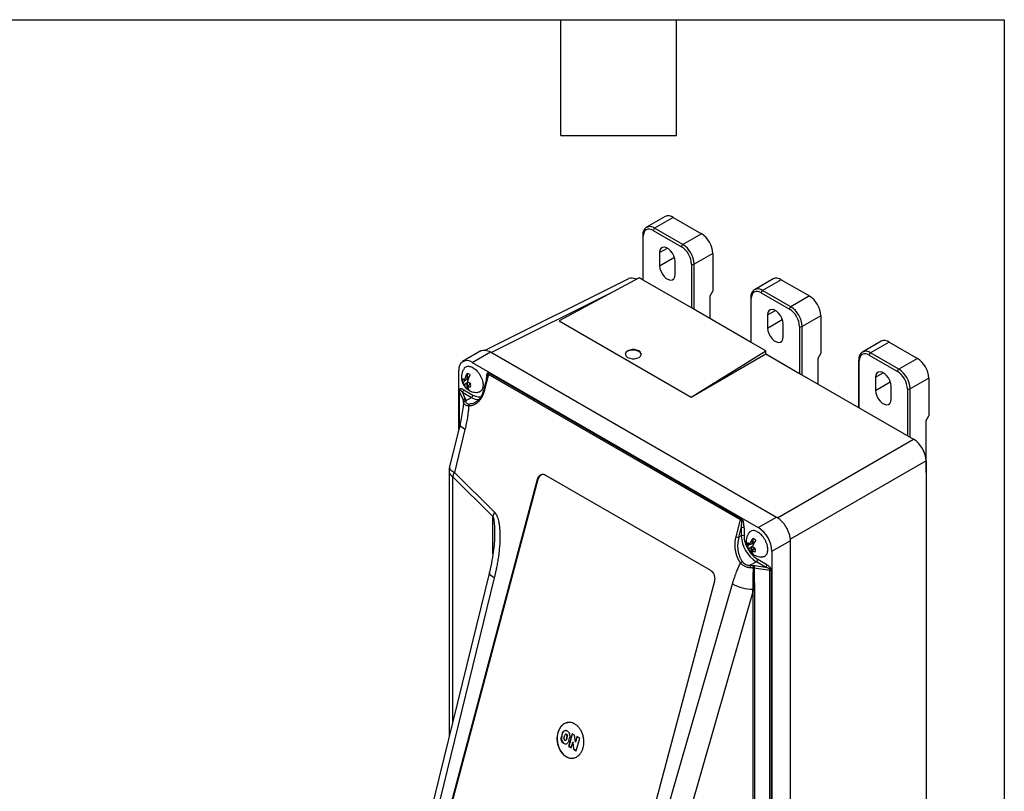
# Model space of a CAD drawing. Header units: inches. Extents: x 1.5 to 64.5, y 1.5 to 49.5.
# Tile 37 of 37: x 49.2 to 64.5, y 37.5 to 49.5. Entities that reach past the tile are written whole.
import ezdxf

# ---------------------------------------------------------------- set-up
doc = ezdxf.new("R2010")
doc.units = ezdxf.units.IN
doc.header["$LTSCALE"] = 6
doc.header["$MEASUREMENT"] = 0
doc.layers.add('TEXT', color=140, linetype='Continuous', lineweight=25)

msp = doc.modelspace()

# ---------------------------------------------------------------- linework, layer by layer
for p, q in [((59.226, 46.438), (58.936, 46.271)), ((59.351, 46.426), (59.061, 46.258)), ((59.351, 46.426), (59.79, 46.172)), ((59.5, 46.005), (59.061, 46.258)), ((58.876, 46.144), (58.876, 45.455)), ((58.884, 45.45), (58.884, 46.132)), ((59.04, 46.221), (59.478, 45.968)), ((59.79, 46.172), (59.5, 46.005)), ((59.139, 45.878), (59.259, 45.948)), ((59.139, 45.878), (59.139, 45.674)), ((59.139, 45.674), (59.368, 45.806)), ((59.966, 45.866), (59.676, 45.699)), ((59.966, 45.866), (59.966, 45.278)), ((59.379, 45.536), (59.379, 45.74)), ((59.634, 45.699), (59.634, 45.017)), ((59.676, 44.993), (59.676, 45.699)), ((58.822, 45.486), (57.577, 44.816)), ((58.884, 45.45), (58.822, 45.486)), ((58.657, 45.472), (56.43, 44.36)), ((59.634, 45.017), (58.884, 45.45)), ((60.906, 45.468), (60.616, 45.301)), ((61.031, 45.456), (60.741, 45.289)), ((61.031, 45.456), (61.469, 45.203)), ((58.458, 45.29), (56.523, 44.324)), ((59.924, 45.205), (59.966, 45.278)), ((59.924, 44.85), (59.924, 45.205)), ((60.719, 45.252), (61.158, 44.999)), ((61.179, 45.036), (60.741, 45.289)), ((61.469, 45.203), (61.179, 45.036)), ((60.555, 45.174), (60.555, 44.485)), ((60.564, 44.48), (60.564, 45.162)), ((60.564, 44.48), (59.634, 45.017)), ((60.818, 44.909), (60.939, 44.978)), ((60.818, 44.909), (60.818, 44.705)), ((61.646, 44.897), (61.356, 44.729)), ((61.646, 44.897), (61.646, 44.309)), ((57.577, 44.816), (59.629, 43.631)), ((60.818, 44.705), (61.047, 44.837)), ((61.059, 44.566), (61.059, 44.77)), ((61.313, 44.729), (61.313, 43.999)), ((61.356, 43.975), (61.356, 44.729)), ((60.79, 44.35), (60.564, 44.48)), ((62.585, 44.499), (62.295, 44.332)), ((62.71, 44.487), (62.42, 44.319)), ((62.71, 44.487), (63.148, 44.233)), ((56.358, 44.348), (56.075, 44.184)), ((56.225, 44.17), (56.508, 44.333)), ((56.508, 44.333), (60.957, 41.765)), ((59.629, 43.631), (60.79, 44.35)), ((59.629, 43.631), (60.79, 44.301)), ((60.79, 44.301), (60.79, 44.35)), ((60.79, 44.301), (61.313, 43.999)), ((61.603, 44.235), (61.646, 44.309)), ((62.399, 44.282), (62.837, 44.029)), ((62.858, 44.066), (62.42, 44.319)), ((56.225, 44.17), (60.674, 41.602)), ((61.603, 43.832), (61.603, 44.235)), ((62.234, 44.205), (62.234, 43.467)), ((62.243, 43.462), (62.243, 44.193)), ((63.148, 44.233), (62.858, 44.066)), ((56.013, 43.129), (56.013, 44.047)), ((56.147, 44.002), (56.145, 43.903)), ((56.463, 43.971), (56.4, 43.733)), ((56.479, 43.984), (56.409, 43.722)), ((56.465, 43.97), (56.461, 43.952)), ((56.47, 43.993), (56.465, 43.97)), ((60.398, 41.721), (56.479, 43.984)), ((56.49, 44.004), (60.409, 41.741)), ((61.313, 43.999), (63.088, 42.975)), ((62.498, 43.939), (62.618, 44.009)), ((56.12, 43.896), (56.079, 43.854)), ((56.106, 43.825), (56.144, 43.857)), ((56.108, 43.893), (56.145, 43.903)), ((56.144, 43.857), (56.141, 43.757)), ((56.145, 43.856), (56.144, 43.857)), ((56.144, 43.81), (56.145, 43.856)), ((56.144, 43.81), (56.17, 43.817)), ((56.144, 43.81), (56.154, 43.803)), ((56.146, 43.902), (56.145, 43.903)), ((56.145, 43.856), (56.158, 43.864)), ((56.146, 43.902), (56.147, 43.948)), ((56.16, 43.903), (56.146, 43.902)), ((56.149, 43.799), (56.186, 43.831)), ((56.154, 43.902), (56.159, 43.9)), ((56.195, 43.847), (56.185, 43.832)), ((56.185, 43.832), (56.186, 43.831)), ((56.185, 43.832), (56.185, 43.83)), ((56.188, 43.837), (56.188, 43.85)), ((62.498, 43.939), (62.498, 43.735)), ((62.498, 43.735), (62.726, 43.867)), ((63.325, 43.927), (63.035, 43.76)), ((63.325, 43.927), (63.325, 43.339)), ((56.02, 43.727), (56.02, 43.156)), ((56.087, 43.581), (56.021, 43.723)), ((56.021, 43.723), (56.021, 43.16)), ((56.028, 43.751), (56.024, 43.742)), ((56.116, 43.61), (56.07, 43.709)), ((56.07, 43.709), (56.214, 43.626)), ((56.091, 43.746), (56.235, 43.662)), ((56.4, 43.733), (56.4, 43.733)), ((62.738, 43.597), (62.738, 43.801)), ((62.993, 43.76), (62.993, 43.03)), ((63.035, 43.005), (63.035, 43.76)), ((56.087, 43.551), (56.087, 43.581)), ((56.089, 43.559), (56.088, 43.576)), ((56.088, 43.576), (56.088, 43.564)), ((56.09, 43.547), (56.089, 43.559)), ((56.12, 43.571), (56.214, 43.626)), ((56.353, 43.627), (56.332, 43.6)), ((56.034, 43.214), (55.87, 42.544)), ((63.283, 43.266), (63.325, 43.339)), ((63.283, 42.474), (63.283, 43.266)), ((56.111, 43.128), (55.946, 42.458)), ((60.971, 41.753), (63.088, 42.975)), ((63.282, 42.638), (61.166, 41.416)), ((63.282, 42.638), (63.282, 35.158)), ((55.863, 42.484), (55.863, 38.349)), ((55.946, 42.458), (56.571, 41.839)), ((63.282, 42.456), (63.283, 42.474)), ((63.283, 42.474), (63.282, 42.474)), ((55.71, 36.617), (57.24, 42.355)), ((55.72, 36.612), (57.251, 42.354)), ((55.921, 42.391), (56.545, 41.772)), ((55.921, 38.588), (55.921, 42.391)), ((57.251, 42.354), (57.24, 42.355)), ((57.363, 42.419), (59.929, 40.938)), ((56.545, 41.193), (56.545, 41.772)), ((60.328, 41.459), (60.398, 41.721)), ((60.674, 41.602), (60.957, 41.765)), ((60.37, 41.45), (60.409, 41.6)), ((60.409, 41.6), (60.409, 41.473)), ((60.452, 41.6), (60.452, 41.473)), ((60.409, 41.473), (60.37, 41.45)), ((60.593, 41.438), (60.577, 41.347)), ((60.578, 41.346), (60.585, 41.388)), ((60.886, 41.234), (61.169, 41.397)), ((61.169, 41.397), (61.169, 33.721)), ((60.537, 41.341), (60.504, 41.31)), ((60.531, 41.275), (60.57, 41.306)), ((60.542, 41.336), (60.577, 41.347)), ((60.57, 41.306), (60.554, 41.216)), ((60.564, 41.264), (60.571, 41.305)), ((60.564, 41.264), (60.578, 41.249)), ((60.57, 41.306), (60.571, 41.305)), ((60.571, 41.305), (60.588, 41.314)), ((60.573, 41.242), (60.611, 41.273)), ((60.578, 41.346), (60.577, 41.347)), ((60.602, 41.348), (60.578, 41.346)), ((60.591, 41.347), (60.599, 41.341)), ((60.607, 41.274), (60.609, 41.288)), ((60.617, 41.284), (60.61, 41.274)), ((60.61, 41.274), (60.611, 41.273)), ((60.61, 41.274), (60.61, 41.272)), ((60.886, 41.234), (60.886, 33.558)), ((60.643, 41.069), (60.548, 41.015)), ((60.787, 40.986), (60.643, 41.069)), ((60.808, 41.023), (60.664, 41.106)), ((56.49, 40.906), (55.471, 36.752)), ((60.607, 40.971), (60.606, 40.972)), ((60.854, 40.933), (60.607, 40.971)), ((60.615, 41.013), (60.787, 40.986)), ((60.854, 34.351), (60.854, 40.933)), ((60.876, 40.935), (60.876, 34.352)), ((56.567, 40.82), (55.557, 36.704)), ((59.99, 40.768), (58.055, 33.512)), ((58.067, 33.08), (60.273, 40.726)), ((60.591, 40.601), (58.397, 32.997)), ((60.595, 34.08), (60.595, 40.644)), ((60.613, 40.646), (60.613, 34.082)), ((57.623, 38.398), (57.61, 38.349)), ((57.61, 38.349), (57.616, 38.35)), ((57.616, 38.35), (57.629, 38.399)), ((57.629, 38.399), (57.623, 38.398)), ((57.651, 38.325), (57.664, 38.374)), ((57.671, 38.293), (57.678, 38.294)), ((57.683, 38.388), (57.677, 38.387)), ((57.697, 38.355), (57.684, 38.306)), ((57.69, 38.307), (57.684, 38.306)), ((57.703, 38.356), (57.69, 38.307)), ((57.703, 38.356), (57.697, 38.355)), ((57.776, 38.396), (57.723, 38.199)), ((57.725, 38.282), (57.738, 38.331)), ((57.73, 38.2), (57.781, 38.393)), ((57.817, 38.372), (57.776, 38.396)), ((57.828, 38.266), (57.817, 38.372)), ((57.851, 38.352), (57.828, 38.266)), ((57.835, 38.267), (57.857, 38.349)), ((57.842, 38.13), (57.895, 38.327)), ((57.895, 38.327), (57.851, 38.352)), ((57.73, 38.2), (57.723, 38.199)), ((57.723, 38.199), (57.764, 38.175)), ((57.766, 38.179), (57.73, 38.2)), ((57.764, 38.175), (57.788, 38.264)), ((57.795, 38.265), (57.788, 38.264)), ((57.788, 38.264), (57.798, 38.155)), ((57.805, 38.156), (57.795, 38.265)), ((57.805, 38.156), (57.798, 38.155)), ((57.798, 38.155), (57.842, 38.13)), ((57.843, 38.134), (57.805, 38.156)), ((57.828, 38.266), (57.835, 38.267))]:
    msp.add_line(p, q)
at = {"flags": 128}
for points in [[(59.379, 45.74), (59.375, 45.782), (59.36, 45.826), (59.338, 45.869), (59.309, 45.907), (59.276, 45.937), (59.242, 45.956), (59.209, 45.964), (59.181, 45.959), (59.158, 45.942), (59.144, 45.915), (59.139, 45.878)], [(59.139, 45.674), (59.144, 45.632), (59.158, 45.588), (59.181, 45.545), (59.209, 45.507), (59.242, 45.477), (59.276, 45.458), (59.309, 45.45), (59.338, 45.455), (59.36, 45.472), (59.375, 45.499), (59.379, 45.536)], [(61.059, 44.77), (61.054, 44.812), (61.04, 44.856), (61.017, 44.899), (60.989, 44.937), (60.956, 44.967), (60.922, 44.987), (60.889, 44.995), (60.86, 44.99), (60.837, 44.973), (60.823, 44.945), (60.818, 44.909)], [(60.818, 44.705), (60.823, 44.663), (60.837, 44.619), (60.86, 44.576), (60.889, 44.538), (60.922, 44.508), (60.956, 44.488), (60.989, 44.48), (61.017, 44.485), (61.04, 44.502), (61.054, 44.53), (61.059, 44.566)], [(58.641, 44.247), (58.673, 44.234), (58.71, 44.227), (58.749, 44.227), (58.786, 44.234), (58.818, 44.247), (58.841, 44.265), (58.853, 44.287), (58.853, 44.31), (58.841, 44.331), (58.818, 44.349), (58.786, 44.363), (58.749, 44.369), (58.71, 44.369), (58.673, 44.363), (58.641, 44.349), (58.618, 44.331), (58.606, 44.31), (58.606, 44.287), (58.618, 44.265), (58.641, 44.247)], [(62.738, 43.801), (62.733, 43.843), (62.719, 43.887), (62.697, 43.93), (62.668, 43.968), (62.635, 43.998), (62.601, 44.017), (62.568, 44.025), (62.539, 44.02), (62.517, 44.004), (62.503, 43.976), (62.498, 43.939)], [(56.02, 43.728), (56.02, 43.728), (56.02, 43.727)], [(56.024, 43.742), (56.024, 43.742), (56.024, 43.742)], [(56.025, 43.742), (56.024, 43.742), (56.024, 43.742), (56.024, 43.742)], [(56.409, 43.722), (56.405, 43.725), (56.402, 43.727), (56.401, 43.729), (56.4, 43.732), (56.4, 43.733)], [(62.498, 43.735), (62.503, 43.693), (62.517, 43.649), (62.539, 43.606), (62.568, 43.569), (62.601, 43.538), (62.635, 43.519), (62.668, 43.511), (62.697, 43.516), (62.719, 43.533), (62.733, 43.56), (62.738, 43.597)], [(56.111, 43.128), (56.082, 43.146), (56.059, 43.164), (56.043, 43.182), (56.035, 43.199), (56.034, 43.214), (56.034, 43.214)], [(56.567, 40.82), (56.536, 40.839), (56.513, 40.858), (56.497, 40.876), (56.49, 40.893), (56.49, 40.906)]]:
    msp.add_lwpolyline(points, dxfattribs=at)
for centre, radius, start, end in [((59.278, 46.323), 0.126, 54.3824, 114.3071), ((58.989, 46.163), 0.12, 52.7231, 116.1906), ((59.086, 46.219), 0.0461, 122.6055, 177.3945), ((58.891, 46.145), 0.0151, 186.2043, 245.5808), ((59.583, 45.849), 0.384, 2.6055, 57.3945), ((59.525, 45.966), 0.0461, 122.6055, 177.3945), ((59.293, 45.681), 0.384, 2.6055, 57.3945), ((59.655, 45.74), 0.0461, 242.6097, 297.3903), ((60.957, 45.354), 0.126, 54.3824, 114.3071), ((60.668, 45.193), 0.12, 52.7231, 116.1906), ((60.765, 45.25), 0.0461, 122.6055, 177.3945), ((61.262, 44.879), 0.384, 2.6055, 57.3945), ((60.57, 45.176), 0.0151, 186.2043, 245.5808), ((61.204, 44.997), 0.0461, 122.6055, 177.3945), ((60.972, 44.712), 0.384, 2.6055, 57.3945), ((61.335, 44.77), 0.0461, 242.6097, 297.3903), ((62.637, 44.384), 0.126, 54.3824, 114.3071), ((62.347, 44.224), 0.12, 52.7231, 116.1906), ((62.445, 44.28), 0.0461, 122.6055, 177.3945), ((56.143, 44.068), 0.131, 50.7967, 189.214), ((62.249, 44.206), 0.0151, 186.2043, 245.5808), ((62.941, 43.91), 0.384, 2.6055, 57.3945), ((56.493, 43.984), 0.025, 115.878, 159.9127), ((56.526, 43.971), 0.0486, 137.1453, 164.6335), ((62.883, 44.027), 0.0461, 122.6055, 177.3945), ((62.651, 43.742), 0.384, 2.6055, 57.3945), ((56.03, 43.728), 0.0102, 180.284, 205.4096), ((56.015, 43.715), 0.029, 61.4552, 70.3414), ((56.045, 43.748), 0.0461, 302.6055, 357.3945), ((56.189, 43.665), 0.0461, 302.6055, 357.3945), ((63.014, 43.801), 0.0461, 242.6097, 297.3903), ((56.12, 43.577), 0.0326, 96.0248, 173.9769), ((56.115, 43.572), 0.0267, 82.6163, 173.2008), ((56.12, 43.54), 0.0307, 90.6352, 167.2239), ((56.321, 43.791), 0.197, 237.2186, 273.9572), ((56.805, 41.711), 0.267, 151.4704, 166.8363), ((60.445, 41.708), 0.0486, 137.1453, 164.6335), ((61.195, 41.727), 0.777, 179.4165, 180.978), ((60.431, 41.559), 0.0461, 62.6097, 117.3903), ((60.426, 41.213), 0.461, 2.6055, 57.3945), ((60.364, 41.522), 0.0723, 240.573, 274.4412), ((60.431, 41.432), 0.0461, 62.6097, 117.3903), ((60.916, 41.496), 0.507, 182.6055, 237.3945), ((60.618, 41.108), 0.0461, 302.6055, 357.3945), ((60.788, 40.973), 0.244, 170.2007, 179.4168), ((60.069, 40.972), 0.529, 0.0143, 4.5195), ((60.722, 40.971), 0.114, 158.7728, 179.8941), ((60.762, 41.025), 0.0461, 302.6055, 357.3945), ((60.861, 40.981), 0.0481, 261.0597, 287.1793), ((57.792, 36.03), 5.799, 57.8918, 58.1102), ((60.58, 41.247), 0.605, 239.4656, 271.0775), ((60.607, 40.608), 0.0376, 109.4163, 114.7542), ((60.608, 40.615), 0.0314, 80.5158, 114.6672)]:
    msp.add_arc(centre, radius, start, end)
for centre, major_axis, ratio, start_param, end_param in [((58.79, 45.231), (-0.138, 0.239), 0.576679, 5.559859, 6.248318), ((58.73, 44.293), (0.125, -0.004), 0.556797, 0.070423, 3.157866), ((63.087, 42.75), (-0.138, 0.239), 0.578085, 3.927681, 5.49726)]:
    msp.add_ellipse(centre, major_axis=major_axis, ratio=ratio, start_param=start_param, end_param=end_param)
for points, knots in [([(58.936, 46.27), (58.935, 46.27), (58.924, 46.265), (58.907, 46.247), (58.889, 46.218), (58.879, 46.185), (58.875, 46.16), (58.876, 46.145), (58.876, 46.144)], [0, 0, 0, 0, 0.021593, 0.273497, 0.510264, 0.746092, 0.972781, 1, 1, 1, 1]), ([(59.04, 46.221), (58.999, 46.245), (58.959, 46.249), (58.901, 46.215), (58.884, 46.179), (58.884, 46.132)], [0, 0, 0, 0, 0.5, 0.5, 1, 1, 1, 1]), ([(59.634, 45.699), (59.634, 45.747), (59.618, 45.802), (59.559, 45.903), (59.52, 45.944), (59.478, 45.968)], [0, 0, 0, 0, 0.5, 0.5, 1, 1, 1, 1]), ([(60.615, 45.3), (60.614, 45.3), (60.603, 45.295), (60.586, 45.278), (60.568, 45.249), (60.558, 45.215), (60.554, 45.19), (60.555, 45.176), (60.555, 45.174)], [0, 0, 0, 0, 0.021593, 0.273497, 0.510264, 0.746092, 0.972781, 1, 1, 1, 1]), ([(60.719, 45.252), (60.678, 45.276), (60.639, 45.28), (60.58, 45.246), (60.564, 45.21), (60.564, 45.162)], [0, 0, 0, 0, 0.5, 0.5, 1, 1, 1, 1]), ([(61.313, 44.729), (61.313, 44.777), (61.297, 44.832), (61.239, 44.933), (61.199, 44.975), (61.158, 44.999)], [0, 0, 0, 0, 0.5, 0.5, 1, 1, 1, 1]), ([(56.358, 44.348), (56.38, 44.356), (56.424, 44.372), (56.48, 44.346), (56.508, 44.333)], [0, 0, 0, 0, 0.499949, 1, 1, 1, 1]), ([(62.295, 44.331), (62.294, 44.331), (62.282, 44.326), (62.266, 44.308), (62.247, 44.279), (62.238, 44.246), (62.234, 44.221), (62.235, 44.206), (62.235, 44.205)], [0, 0, 0, 0, 0.021593, 0.273497, 0.510264, 0.746092, 0.972781, 1, 1, 1, 1]), ([(62.399, 44.282), (62.358, 44.306), (62.318, 44.31), (62.26, 44.276), (62.243, 44.24), (62.243, 44.193)], [0, 0, 0, 0, 0.5, 0.5, 1, 1, 1, 1]), ([(56.1, 44.077), (56.102, 44.08), (56.109, 44.091), (56.127, 44.103), (56.152, 44.111), (56.189, 44.11), (56.24, 44.091), (56.29, 44.049), (56.326, 44.005), (56.35, 43.967), (56.37, 43.926), (56.388, 43.873), (56.396, 43.81), (56.385, 43.758), (56.366, 43.728), (56.344, 43.712), (56.327, 43.705), (56.316, 43.705), (56.315, 43.705)], [0, 0, 0, 0, 0.020685, 0.077292, 0.133898, 0.189328, 0.292298, 0.395267, 0.450697, 0.507304, 0.56391, 0.619341, 0.72231, 0.825279, 0.88071, 0.937316, 0.993923, 1, 1, 1, 1]), ([(56.101, 44.077), (56.096, 44.07), (56.081, 44.051), (56.065, 44.013), (56.055, 43.966), (56.055, 43.924), (56.06, 43.888), (56.07, 43.855), (56.081, 43.834), (56.087, 43.822)], [0, 0, 0, 0, 0.092887, 0.270676, 0.447118, 0.61784, 0.736122, 0.852847, 1, 1, 1, 1]), ([(56.108, 43.893), (56.108, 43.895), (56.109, 43.901), (56.111, 43.91), (56.114, 43.92), (56.118, 43.933), (56.122, 43.946), (56.127, 43.959), (56.132, 43.973), (56.139, 43.987), (56.144, 43.997), (56.147, 44.002)], [0, 0, 0, 0, 0.07247, 0.155414, 0.248934, 0.36503, 0.500014, 0.605185, 0.723566, 0.855172, 1, 1, 1, 1]), ([(56.189, 43.977), (56.188, 43.974), (56.185, 43.969), (56.181, 43.961), (56.178, 43.954), (56.175, 43.946), (56.172, 43.94), (56.169, 43.933), (56.167, 43.927), (56.164, 43.918), (56.16, 43.907), (56.156, 43.893), (56.153, 43.88), (56.151, 43.871), (56.15, 43.867)], [0, 0, 0, 0, 0.07407, 0.144836, 0.212296, 0.276451, 0.337301, 0.394846, 0.449089, 0.500034, 0.634992, 0.751102, 0.887377, 1, 1, 1, 1]), ([(56.448, 43.911), (56.448, 43.915), (56.448, 43.922), (56.448, 43.932), (56.449, 43.942), (56.449, 43.952), (56.451, 43.963), (56.452, 43.976), (56.455, 43.989), (56.457, 43.997), (56.458, 44.001)], [0, 0, 0, 0, 0.108694, 0.216021, 0.322051, 0.426856, 0.53051, 0.697012, 0.853347, 1, 1, 1, 1]), ([(56.482, 44.007), (56.478, 44.007), (56.474, 44.006), (56.466, 44.004), (56.462, 44.003), (56.458, 44.001)], [0, 0, 0, 0, 0.5, 0.5, 1, 1, 1, 1]), ([(62.993, 43.76), (62.993, 43.808), (62.976, 43.863), (62.918, 43.964), (62.878, 44.006), (62.837, 44.029)], [0, 0, 0, 0, 0.5, 0.5, 1, 1, 1, 1]), ([(56.106, 43.825), (56.105, 43.826), (56.101, 43.829), (56.096, 43.834), (56.091, 43.839), (56.085, 43.846), (56.081, 43.851), (56.079, 43.854)], [0, 0, 0, 0, 0.1539579, 0.3202314, 0.5000186, 0.7348419, 1, 1, 1, 1]), ([(56.08, 43.917), (56.082, 43.915), (56.084, 43.913), (56.089, 43.908), (56.094, 43.904), (56.1, 43.898), (56.106, 43.894), (56.108, 43.893)], [0, 0, 0, 0, 0.180163, 0.346777, 0.500018, 0.764538, 1, 1, 1, 1]), ([(56.087, 43.822), (56.097, 43.807), (56.11, 43.787), (56.132, 43.765), (56.142, 43.757), (56.146, 43.754)], [0, 0, 0, 0, 0.576082, 0.820708, 1, 1, 1, 1]), ([(56.141, 43.757), (56.14, 43.759), (56.137, 43.761), (56.134, 43.764), (56.131, 43.768), (56.128, 43.771), (56.125, 43.775), (56.123, 43.778), (56.121, 43.782), (56.118, 43.787), (56.114, 43.794), (56.111, 43.804), (56.108, 43.814), (56.107, 43.821), (56.106, 43.825)], [0, 0, 0, 0, 0.074072, 0.144839, 0.2123, 0.276456, 0.337305, 0.394849, 0.449091, 0.500034, 0.634996, 0.751102, 0.887387, 1, 1, 1, 1]), ([(56.171, 43.936), (56.17, 43.937), (56.162, 43.944), (56.154, 43.946), (56.147, 43.948)], [0, 0, 0, 0, 0.17872, 1, 1, 1, 1]), ([(56.15, 43.867), (56.153, 43.866), (56.157, 43.863), (56.164, 43.86), (56.173, 43.856), (56.183, 43.852), (56.191, 43.849), (56.195, 43.847)], [0, 0, 0, 0, 0.153952, 0.320227, 0.500019, 0.734844, 1, 1, 1, 1]), ([(56.024, 43.742), (56.023, 43.74), (56.021, 43.736), (56.02, 43.731), (56.02, 43.728)], [0, 0, 0, 0, 0.47301, 1, 1, 1, 1]), ([(56.027, 43.746), (56.028, 43.749), (56.032, 43.757), (56.039, 43.762), (56.043, 43.765), (56.043, 43.765)], [0, 0, 0, 0, 0.363332, 0.99415, 1, 1, 1, 1]), ([(56.028, 43.741), (56.032, 43.745), (56.035, 43.749), (56.04, 43.757), (56.042, 43.761), (56.043, 43.765)], [0, 0, 0, 0, 0.5, 0.5, 1, 1, 1, 1]), ([(56.07, 43.709), (56.068, 43.711), (56.064, 43.714), (56.059, 43.719), (56.055, 43.723), (56.051, 43.726), (56.046, 43.73), (56.04, 43.734), (56.034, 43.738), (56.03, 43.74), (56.028, 43.741)], [0, 0, 0, 0, 0.140516, 0.265107, 0.373777, 0.466525, 0.543355, 0.719103, 0.871262, 1, 1, 1, 1]), ([(56.043, 43.765), (56.045, 43.764), (56.048, 43.764), (56.054, 43.762), (56.06, 43.76), (56.068, 43.757), (56.079, 43.753), (56.087, 43.748), (56.091, 43.746)], [0, 0, 0, 0, 0.115992, 0.234951, 0.357127, 0.482751, 0.73905, 1, 1, 1, 1]), ([(56.146, 43.754), (56.152, 43.75), (56.168, 43.737), (56.2, 43.721), (56.242, 43.708), (56.281, 43.702), (56.306, 43.705), (56.315, 43.706)], [0, 0, 0, 0, 0.118034, 0.343002, 0.589189, 0.84921, 1, 1, 1, 1]), ([(56.149, 43.799), (56.149, 43.797), (56.15, 43.792), (56.152, 43.785), (56.154, 43.777), (56.157, 43.769), (56.161, 43.76), (56.165, 43.752), (56.17, 43.745), (56.176, 43.738), (56.181, 43.734), (56.184, 43.732)], [0, 0, 0, 0, 0.0724792, 0.1554225, 0.2489344, 0.3650338, 0.5000139, 0.6051878, 0.7235706, 0.8551754, 1, 1, 1, 1]), ([(56.194, 43.784), (56.191, 43.785), (56.185, 43.786), (56.178, 43.788), (56.169, 43.791), (56.159, 43.794), (56.152, 43.797), (56.149, 43.799)], [0, 0, 0, 0, 0.1801616, 0.3467757, 0.5000182, 0.7645444, 1, 1, 1, 1]), ([(56.409, 43.722), (56.408, 43.718), (56.406, 43.711), (56.403, 43.7), (56.399, 43.69), (56.395, 43.679), (56.391, 43.669), (56.387, 43.659), (56.382, 43.649), (56.378, 43.64), (56.367, 43.619), (56.347, 43.589), (56.317, 43.554), (56.282, 43.526), (56.253, 43.51), (56.23, 43.502), (56.215, 43.497), (56.2, 43.494), (56.185, 43.492), (56.174, 43.492), (56.169, 43.492)], [0, 0, 0, 0, 0.027882, 0.055664, 0.08337, 0.111026, 0.138656, 0.166284, 0.193937, 0.221639, 0.249415, 0.378782, 0.507318, 0.634753, 0.761073, 0.809325, 0.857179, 0.904799, 0.952351, 1, 1, 1, 1]), ([(56.235, 43.662), (56.262, 43.651), (56.303, 43.633), (56.343, 43.632), (56.357, 43.637), (56.359, 43.638)], [0, 0, 0, 0, 0.6009913, 0.9245155, 1, 1, 1, 1]), ([(56.4, 43.732), (56.393, 43.712), (56.38, 43.67), (56.351, 43.618), (56.326, 43.592), (56.314, 43.579)], [0, 0, 0, 0, 0.342627, 0.681266, 1, 1, 1, 1]), ([(56.088, 43.559), (56.085, 43.523), (56.079, 43.446), (56.061, 43.331), (56.043, 43.252), (56.034, 43.214)], [0, 0, 0, 0, 0.313239, 0.673267, 1, 1, 1, 1]), ([(56.169, 43.492), (56.167, 43.492), (56.163, 43.492), (56.156, 43.493), (56.15, 43.494), (56.145, 43.495), (56.136, 43.497), (56.126, 43.501), (56.115, 43.508), (56.106, 43.516), (56.1, 43.524), (56.095, 43.532), (56.092, 43.539), (56.091, 43.545), (56.09, 43.547)], [0, 0, 0, 0, 0.050764, 0.101128, 0.151042, 0.200452, 0.249304, 0.374247, 0.499457, 0.622607, 0.748871, 0.82977, 0.913672, 1, 1, 1, 1]), ([(56.12, 43.571), (56.121, 43.564), (56.122, 43.557), (56.128, 43.545), (56.132, 43.54), (56.143, 43.531), (56.152, 43.526), (56.168, 43.523), (56.176, 43.522), (56.181, 43.522)], [0, 0, 0, 0, 0.25, 0.25, 0.5, 0.5, 0.75, 0.875, 1, 1, 1, 1]), ([(56.181, 43.522), (56.177, 43.52), (56.174, 43.515), (56.17, 43.504), (56.169, 43.498), (56.169, 43.492)], [0, 0, 0, 0, 0.5, 0.5, 1, 1, 1, 1]), ([(56.316, 43.58), (56.295, 43.564), (56.254, 43.531), (56.205, 43.525), (56.181, 43.522)], [0, 0, 0, 0, 0.5079, 1, 1, 1, 1]), ([(56.314, 43.579), (56.313, 43.578), (56.3, 43.564), (56.285, 43.555), (56.27, 43.546)], [0, 0, 0, 0, 0.043561, 1, 1, 1, 1]), ([(56.169, 43.492), (56.169, 43.484), (56.168, 43.47), (56.166, 43.447), (56.164, 43.425), (56.161, 43.402), (56.158, 43.378), (56.155, 43.355), (56.151, 43.331), (56.147, 43.3), (56.14, 43.263), (56.131, 43.218), (56.122, 43.173), (56.115, 43.143), (56.111, 43.128)], [0, 0, 0, 0, 0.05893, 0.118843, 0.179757, 0.241688, 0.304652, 0.368663, 0.433735, 0.499881, 0.622677, 0.746914, 0.872665, 1, 1, 1, 1]), ([(55.87, 42.544), (55.869, 42.542), (55.866, 42.527), (55.862, 42.507), (55.863, 42.489), (55.863, 42.484)], [0, 0, 0, 0, 0.09977, 0.738675, 1, 1, 1, 1]), ([(55.863, 42.484), (55.865, 42.467), (55.87, 42.433), (55.904, 42.405), (55.921, 42.391)], [0, 0, 0, 0, 0.493335, 1, 1, 1, 1]), ([(55.874, 42.543), (55.872, 42.539), (55.865, 42.526), (55.887, 42.495), (55.927, 42.47), (55.946, 42.458)], [0, 0, 0, 0, 0.164932, 0.582466, 1, 1, 1, 1]), ([(57.24, 42.355), (57.24, 42.357), (57.242, 42.361), (57.244, 42.367), (57.246, 42.373), (57.249, 42.379), (57.251, 42.384), (57.254, 42.389), (57.261, 42.399), (57.272, 42.411), (57.288, 42.423), (57.307, 42.43), (57.323, 42.431), (57.336, 42.43), (57.345, 42.427), (57.354, 42.424), (57.36, 42.421), (57.363, 42.419)], [0, 0, 0, 0, 0.034552, 0.068857, 0.103015, 0.137127, 0.171293, 0.205615, 0.240191, 0.370058, 0.500029, 0.629895, 0.759866, 0.820151, 0.879908, 0.939677, 1, 1, 1, 1]), ([(57.339, 42.426), (57.337, 42.427), (57.323, 42.431), (57.297, 42.421), (57.267, 42.397), (57.256, 42.369), (57.251, 42.354)], [0, 0, 0, 0, 0.04727, 0.364847, 0.682423, 1, 1, 1, 1]), ([(56.571, 41.839), (56.572, 41.837), (56.575, 41.834), (56.579, 41.829), (56.583, 41.824), (56.587, 41.819), (56.591, 41.813), (56.595, 41.807), (56.598, 41.801), (56.602, 41.794), (56.61, 41.778), (56.621, 41.749), (56.634, 41.705), (56.643, 41.654), (56.65, 41.596), (56.654, 41.532), (56.656, 41.436), (56.651, 41.335), (56.641, 41.23), (56.631, 41.148), (56.618, 41.064), (56.604, 40.991), (56.591, 40.928), (56.58, 40.874), (56.571, 40.838), (56.567, 40.82)], [0, 0, 0, 0, 0.006455, 0.012991, 0.019623, 0.026367, 0.033236, 0.040246, 0.047408, 0.054735, 0.062237, 0.099982, 0.142257, 0.190978, 0.245008, 0.305266, 0.370739, 0.515811, 0.593236, 0.67404, 0.754896, 0.837877, 0.891507, 0.945541, 1, 1, 1, 1]), ([(56.545, 41.772), (56.547, 41.768), (56.554, 41.753), (56.559, 41.723), (56.565, 41.68), (56.568, 41.627), (56.571, 41.564), (56.571, 41.519), (56.571, 41.495)], [0, 0, 0, 0, 0.0472834, 0.1558522, 0.3141729, 0.5009961, 0.732952, 1, 1, 1, 1]), ([(60.409, 41.6), (60.41, 41.605), (60.411, 41.615), (60.413, 41.629), (60.414, 41.641), (60.415, 41.652), (60.416, 41.665), (60.417, 41.68), (60.417, 41.698), (60.417, 41.709), (60.417, 41.714)], [0, 0, 0, 0, 0.141601, 0.267075, 0.376421, 0.469642, 0.546738, 0.722403, 0.873464, 1, 1, 1, 1]), ([(60.417, 41.714), (60.422, 41.713), (60.426, 41.711), (60.434, 41.707), (60.438, 41.705), (60.441, 41.702)], [0, 0, 0, 0, 0.5, 0.5, 1, 1, 1, 1]), ([(60.452, 41.6), (60.452, 41.603), (60.452, 41.61), (60.451, 41.621), (60.451, 41.631), (60.45, 41.642), (60.449, 41.655), (60.447, 41.669), (60.444, 41.686), (60.442, 41.697), (60.441, 41.702)], [0, 0, 0, 0, 0.108697, 0.216027, 0.322059, 0.426865, 0.53052, 0.69702, 0.853352, 1, 1, 1, 1]), ([(60.957, 41.765), (60.959, 41.763), (60.965, 41.76), (60.972, 41.755), (60.98, 41.75), (60.988, 41.744), (61, 41.735), (61.016, 41.722), (61.035, 41.703), (61.055, 41.681), (61.08, 41.65), (61.108, 41.607), (61.131, 41.561), (61.145, 41.524), (61.154, 41.497), (61.161, 41.47), (61.165, 41.447), (61.167, 41.428), (61.169, 41.412), (61.169, 41.402), (61.169, 41.397)], [0, 0, 0, 0, 0.023337, 0.046631, 0.069913, 0.093214, 0.116565, 0.178307, 0.240092, 0.304408, 0.368768, 0.500006, 0.631244, 0.695559, 0.759919, 0.821661, 0.883446, 0.922312, 0.961115, 1, 1, 1, 1]), ([(60.529, 41.52), (60.524, 41.513), (60.509, 41.494), (60.494, 41.456), (60.484, 41.41), (60.483, 41.367), (60.489, 41.331), (60.499, 41.298), (60.509, 41.277), (60.516, 41.265)], [0, 0, 0, 0, 0.092746, 0.270559, 0.447024, 0.617769, 0.736071, 0.85281, 1, 1, 1, 1]), ([(60.692, 41.513), (60.673, 41.526), (60.642, 41.547), (60.603, 41.555), (60.574, 41.554), (60.55, 41.542), (60.534, 41.532), (60.53, 41.521), (60.529, 41.52)], [0, 0, 0, 0, 0.307291, 0.472711, 0.641642, 0.810572, 0.975993, 1, 1, 1, 1]), ([(60.743, 41.149), (60.747, 41.149), (60.76, 41.15), (60.778, 41.159), (60.804, 41.181), (60.822, 41.226), (60.822, 41.285), (60.81, 41.338), (60.794, 41.379), (60.773, 41.42), (60.741, 41.469), (60.712, 41.496), (60.692, 41.513)], [0, 0, 0, 0, 0.030386, 0.115479, 0.198804, 0.353591, 0.508378, 0.591702, 0.676795, 0.761888, 0.845213, 1, 1, 1, 1]), ([(56.571, 41.498), (56.57, 41.463), (56.569, 41.383), (56.555, 41.248), (56.531, 41.085), (56.504, 40.969), (56.49, 40.906)], [0, 0, 0, 0, 0.172324, 0.396036, 0.673088, 1, 1, 1, 1]), ([(60.398, 41.051), (60.396, 41.054), (60.392, 41.059), (60.386, 41.069), (60.38, 41.078), (60.374, 41.087), (60.369, 41.097), (60.364, 41.107), (60.359, 41.117), (60.354, 41.127), (60.344, 41.151), (60.331, 41.189), (60.319, 41.244), (60.312, 41.3), (60.312, 41.344), (60.314, 41.377), (60.316, 41.398), (60.319, 41.419), (60.323, 41.439), (60.327, 41.453), (60.328, 41.459)], [0, 0, 0, 0, 0.026487, 0.052924, 0.079338, 0.105759, 0.132214, 0.158733, 0.185343, 0.212073, 0.23895, 0.365221, 0.492703, 0.621191, 0.750606, 0.800528, 0.850284, 0.900017, 0.949874, 1, 1, 1, 1]), ([(60.452, 41.473), (60.452, 41.408), (60.474, 41.333), (60.554, 41.195), (60.608, 41.138), (60.664, 41.106)], [0, 0, 0, 0, 0.5, 0.5, 1, 1, 1, 1]), ([(60.514, 41.367), (60.516, 41.365), (60.518, 41.362), (60.522, 41.356), (60.528, 41.35), (60.534, 41.344), (60.539, 41.339), (60.542, 41.336)], [0, 0, 0, 0, 0.180162, 0.346776, 0.500018, 0.764544, 1, 1, 1, 1]), ([(60.542, 41.336), (60.542, 41.339), (60.544, 41.344), (60.547, 41.352), (60.551, 41.362), (60.556, 41.373), (60.562, 41.386), (60.568, 41.398), (60.575, 41.41), (60.583, 41.424), (60.589, 41.433), (60.593, 41.438)], [0, 0, 0, 0, 0.072479, 0.155423, 0.248934, 0.365034, 0.500014, 0.605188, 0.723571, 0.855175, 1, 1, 1, 1]), ([(60.634, 41.405), (60.633, 41.402), (60.629, 41.397), (60.625, 41.39), (60.621, 41.383), (60.617, 41.377), (60.613, 41.37), (60.61, 41.365), (60.607, 41.359), (60.603, 41.351), (60.598, 41.34), (60.592, 41.327), (60.587, 41.315), (60.585, 41.307), (60.583, 41.303)], [0, 0, 0, 0, 0.074072, 0.144839, 0.2123, 0.276456, 0.337305, 0.394849, 0.449091, 0.500034, 0.634996, 0.751102, 0.887387, 1, 1, 1, 1]), ([(60.613, 41.369), (60.611, 41.371), (60.602, 41.38), (60.592, 41.385), (60.585, 41.388)], [0, 0, 0, 0, 0.282407, 1, 1, 1, 1]), ([(60.531, 41.275), (60.529, 41.277), (60.526, 41.28), (60.521, 41.286), (60.516, 41.293), (60.51, 41.301), (60.506, 41.307), (60.504, 41.31)], [0, 0, 0, 0, 0.153952, 0.320227, 0.500019, 0.734844, 1, 1, 1, 1]), ([(60.516, 41.265), (60.525, 41.25), (60.535, 41.235), (60.548, 41.222), (60.549, 41.221)], [0, 0, 0, 0, 0.945027, 1, 1, 1, 1]), ([(60.55, 41.222), (60.545, 41.227), (60.533, 41.24), (60.532, 41.262), (60.531, 41.275)], [0, 0, 0, 0, 0.430304, 1, 1, 1, 1]), ([(60.564, 41.264), (60.57, 41.265), (60.585, 41.268), (60.599, 41.272), (60.607, 41.274)], [0, 0, 0, 0, 0.470391, 1, 1, 1, 1]), ([(60.617, 41.221), (60.614, 41.222), (60.609, 41.224), (60.601, 41.227), (60.592, 41.231), (60.583, 41.236), (60.576, 41.24), (60.573, 41.242)], [0, 0, 0, 0, 0.1801634, 0.3467774, 0.5000182, 0.7645384, 1, 1, 1, 1]), ([(60.573, 41.242), (60.573, 41.24), (60.573, 41.236), (60.573, 41.23), (60.574, 41.223), (60.576, 41.215), (60.578, 41.208), (60.581, 41.201), (60.585, 41.195), (60.589, 41.188), (60.593, 41.185), (60.595, 41.183)], [0, 0, 0, 0, 0.07247, 0.155414, 0.248934, 0.36503, 0.500014, 0.605185, 0.723566, 0.855172, 1, 1, 1, 1]), ([(60.573, 41.199), (60.579, 41.194), (60.585, 41.188), (60.593, 41.184), (60.593, 41.184)], [0, 0, 0, 0, 0.951618, 1, 1, 1, 1]), ([(60.583, 41.303), (60.585, 41.302), (60.59, 41.299), (60.597, 41.295), (60.605, 41.29), (60.615, 41.284), (60.623, 41.28), (60.627, 41.278)], [0, 0, 0, 0, 0.153958, 0.320231, 0.500019, 0.734842, 1, 1, 1, 1]), ([(60.273, 40.726), (60.275, 40.734), (60.28, 40.751), (60.287, 40.776), (60.295, 40.8), (60.303, 40.824), (60.311, 40.848), (60.32, 40.871), (60.33, 40.898), (60.341, 40.928), (60.355, 40.96), (60.369, 40.992), (60.383, 41.022), (60.393, 41.041), (60.398, 41.051)], [0, 0, 0, 0, 0.072948, 0.145374, 0.21729, 0.28871, 0.359647, 0.430115, 0.500126, 0.605415, 0.707987, 0.8079, 0.905215, 1, 1, 1, 1]), ([(60.398, 41.051), (60.401, 41.055), (60.405, 41.059), (60.416, 41.067), (60.421, 41.07), (60.426, 41.072)], [0, 0, 0, 0, 0.5, 0.5, 1, 1, 1, 1]), ([(60.545, 40.976), (60.542, 40.976), (60.536, 40.977), (60.527, 40.978), (60.518, 40.98), (60.51, 40.982), (60.497, 40.985), (60.481, 40.99), (60.461, 40.999), (60.443, 41.009), (60.428, 41.02), (60.416, 41.03), (60.406, 41.04), (60.401, 41.047), (60.398, 41.051)], [0, 0, 0, 0, 0.0517498, 0.1027266, 0.1528004, 0.2018485, 0.2497568, 0.3764804, 0.5000913, 0.6243584, 0.7483695, 0.8308555, 0.9148163, 1, 1, 1, 1]), ([(60.426, 41.072), (60.429, 41.067), (60.436, 41.058), (60.453, 41.043), (60.468, 41.034), (60.489, 41.025), (60.5, 41.021), (60.524, 41.016), (60.536, 41.015), (60.548, 41.015)], [0, 0, 0, 0, 0.125, 0.25, 0.5, 0.5, 0.75, 0.75, 1, 1, 1, 1]), ([(60.593, 41.184), (60.604, 41.178), (60.629, 41.164), (60.67, 41.151), (60.71, 41.145), (60.734, 41.148), (60.743, 41.149)], [0, 0, 0, 0, 0.24975, 0.531515, 0.829116, 1, 1, 1, 1]), ([(59.929, 40.938), (59.931, 40.937), (59.934, 40.935), (59.939, 40.931), (59.944, 40.928), (59.948, 40.924), (59.953, 40.919), (59.957, 40.915), (59.965, 40.906), (59.975, 40.89), (59.986, 40.866), (59.992, 40.841), (59.995, 40.819), (59.995, 40.802), (59.994, 40.79), (59.992, 40.779), (59.991, 40.771), (59.99, 40.768)], [0, 0, 0, 0, 0.034552, 0.068857, 0.103015, 0.137127, 0.171293, 0.205615, 0.240191, 0.370058, 0.500029, 0.629895, 0.759866, 0.820151, 0.879908, 0.939677, 1, 1, 1, 1]), ([(60.598, 40.972), (60.594, 40.972), (60.588, 40.972), (60.578, 40.973), (60.569, 40.973), (60.561, 40.974), (60.555, 40.975), (60.549, 40.975), (60.546, 40.975), (60.545, 40.976)], [0, 0, 0, 0, 0.2013287, 0.3856379, 0.5512301, 0.6966201, 0.8205414, 0.9219458, 1, 1, 1, 1]), ([(60.591, 40.642), (60.592, 40.661), (60.592, 40.699), (60.593, 40.754), (60.594, 40.822), (60.596, 40.894), (60.597, 40.949), (60.598, 40.972)], [0, 0, 0, 0, 0.171827, 0.339287, 0.5, 0.78579, 1, 1, 1, 1]), ([(60.595, 40.644), (60.596, 40.658), (60.597, 40.672), (60.598, 40.699), (60.598, 40.713), (60.599, 40.754), (60.6, 40.782), (60.601, 40.863), (60.602, 40.918), (60.602, 40.972)], [0, 0, 0, 0, 0.125, 0.125, 0.25, 0.25, 0.5, 0.5, 1, 1, 1, 1]), ([(60.596, 41.014), (60.598, 41.014), (60.601, 41.014), (60.606, 41.014), (60.611, 41.013), (60.614, 41.013), (60.615, 41.013)], [0, 0, 0, 0, 0.250787, 0.499995, 0.749206, 1, 1, 1, 1]), ([(60.602, 40.972), (60.602, 40.972), (60.602, 40.972), (60.603, 40.973), (60.604, 40.973), (60.604, 40.973), (60.605, 40.973), (60.605, 40.973), (60.606, 40.973), (60.606, 40.972), (60.606, 40.972)], [0, 0, 0, 0, 0.118851, 0.25061, 0.499119, 0.561914, 0.624562, 0.749721, 0.880204, 1, 1, 1, 1]), ([(60.606, 40.972), (60.607, 40.947), (60.609, 40.892), (60.61, 40.814), (60.612, 40.742), (60.613, 40.688), (60.613, 40.658), (60.613, 40.646)], [0, 0, 0, 0, 0.2342928, 0.4999995, 0.7261407, 0.8928064, 1, 1, 1, 1]), ([(60.856, 40.954), (60.854, 40.955), (60.851, 40.957), (60.845, 40.96), (60.839, 40.964), (60.832, 40.967), (60.822, 40.972), (60.807, 40.979), (60.794, 40.983), (60.787, 40.986)], [0, 0, 0, 0, 0.074453, 0.157307, 0.248612, 0.348401, 0.456702, 0.678595, 1, 1, 1, 1]), ([(60.854, 40.933), (60.854, 40.934), (60.854, 40.936), (60.854, 40.939), (60.854, 40.943), (60.855, 40.946), (60.855, 40.95), (60.856, 40.952), (60.856, 40.954)], [0, 0, 0, 0, 0.160213, 0.323007, 0.488382, 0.656338, 0.826877, 1, 1, 1, 1]), ([(60.856, 40.986), (60.857, 40.981), (60.858, 40.976), (60.858, 40.965), (60.857, 40.959), (60.856, 40.954)], [0, 0, 0, 0, 0.5, 0.5, 1, 1, 1, 1]), ([(60.875, 40.942), (60.875, 40.941), (60.875, 40.939), (60.875, 40.938), (60.876, 40.938), (60.876, 40.937), (60.876, 40.936), (60.876, 40.936), (60.876, 40.935), (60.876, 40.935)], [0, 0, 0, 0, 0.0001051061, 0.0001051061, 0.0001051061, 0.0001584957, 0.0001584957, 0.0001584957, 0.0002121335, 0.0002121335, 0.0002121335, 0.0002121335]), ([(60.595, 40.644), (60.594, 40.637), (60.593, 40.623), (60.591, 40.609), (60.591, 40.601)], [0, 0, 0, 0, 0.480457, 1, 1, 1, 1]), ([(60.591, 40.601), (60.591, 40.608), (60.591, 40.622), (60.591, 40.636), (60.591, 40.642)], [0, 0, 0, 0, 0.508724, 1, 1, 1, 1]), ([(57.683, 38.039), (57.671, 38.046), (57.647, 38.063), (57.614, 38.098), (57.585, 38.142), (57.562, 38.194), (57.547, 38.249), (57.541, 38.305), (57.543, 38.359), (57.552, 38.408), (57.568, 38.453), (57.591, 38.495), (57.622, 38.53), (57.658, 38.555), (57.699, 38.57), (57.74, 38.573), (57.781, 38.565), (57.819, 38.548), (57.855, 38.523), (57.888, 38.488), (57.917, 38.444), (57.94, 38.392), (57.955, 38.337), (57.961, 38.281), (57.959, 38.227), (57.95, 38.178), (57.934, 38.133), (57.911, 38.091), (57.88, 38.057), (57.844, 38.031), (57.803, 38.016), (57.761, 38.013), (57.721, 38.021), (57.695, 38.032), (57.683, 38.039)], [0, 0, 0, 0, 0.029129, 0.0600028, 0.0921602, 0.125, 0.1578398, 0.1899972, 0.220871, 0.25, 0.279129, 0.3100028, 0.3421602, 0.375, 0.4078398, 0.4399972, 0.470871, 0.5, 0.529129, 0.5600028, 0.5921602, 0.625, 0.6578398, 0.6899972, 0.720871, 0.75, 0.779129, 0.8100028, 0.8421602, 0.875, 0.9078398, 0.9399972, 0.970871, 1, 1, 1, 1]), ([(57.712, 38.565), (57.695, 38.563), (57.651, 38.557), (57.593, 38.501), (57.551, 38.411), (57.54, 38.302), (57.562, 38.193), (57.612, 38.096), (57.662, 38.058), (57.686, 38.04)], [0, 0, 0, 0, 0.094921, 0.245768, 0.396614, 0.547461, 0.698307, 0.849154, 1, 1, 1, 1]), ([(57.623, 38.398), (57.625, 38.407), (57.629, 38.416), (57.64, 38.431), (57.646, 38.436), (57.661, 38.444), (57.669, 38.446), (57.684, 38.445), (57.692, 38.443), (57.708, 38.434), (57.715, 38.428), (57.726, 38.412), (57.731, 38.403), (57.738, 38.383), (57.74, 38.373), (57.741, 38.351), (57.74, 38.341), (57.738, 38.331)], [0, 0, 0, 0, 0.125, 0.125, 0.25, 0.25, 0.375, 0.375, 0.5, 0.5, 0.625, 0.625, 0.75, 0.75, 0.875, 0.875, 1, 1, 1, 1]), ([(57.675, 38.444), (57.67, 38.444), (57.657, 38.442), (57.64, 38.426), (57.633, 38.408), (57.629, 38.399)], [0, 0, 0, 0, 0.239329, 0.619664, 1, 1, 1, 1]), ([(57.725, 38.282), (57.722, 38.273), (57.718, 38.264), (57.708, 38.249), (57.701, 38.244), (57.687, 38.236), (57.679, 38.234), (57.663, 38.235), (57.655, 38.238), (57.64, 38.246), (57.633, 38.253), (57.621, 38.268), (57.616, 38.277), (57.609, 38.297), (57.607, 38.308), (57.606, 38.329), (57.607, 38.339), (57.61, 38.349)], [0, 0, 0, 0, 0.125, 0.125, 0.25, 0.25, 0.375, 0.375, 0.5, 0.5, 0.625, 0.625, 0.75, 0.75, 0.875, 0.875, 1, 1, 1, 1]), ([(57.616, 38.35), (57.615, 38.34), (57.611, 38.319), (57.618, 38.287), (57.633, 38.26), (57.654, 38.242), (57.673, 38.234), (57.683, 38.237), (57.686, 38.238)], [0, 0, 0, 0, 0.186194, 0.372388, 0.558582, 0.744776, 0.93097, 1, 1, 1, 1]), ([(57.651, 38.325), (57.649, 38.32), (57.65, 38.313), (57.654, 38.302), (57.657, 38.297), (57.666, 38.292), (57.671, 38.292), (57.679, 38.296), (57.682, 38.301), (57.684, 38.306)], [0, 0, 0, 0, 0.25, 0.25, 0.5, 0.5, 0.75, 0.75, 1, 1, 1, 1]), ([(57.697, 38.355), (57.698, 38.36), (57.698, 38.367), (57.694, 38.378), (57.69, 38.383), (57.682, 38.388), (57.677, 38.388), (57.669, 38.384), (57.665, 38.379), (57.664, 38.374)], [0, 0, 0, 0, 0.25, 0.25, 0.5, 0.5, 0.75, 0.75, 1, 1, 1, 1]), ([(57.69, 38.307), (57.689, 38.305), (57.687, 38.299), (57.683, 38.295), (57.679, 38.294), (57.677, 38.294)], [0, 0, 0, 0, 0.380336, 0.760671, 1, 1, 1, 1]), ([(57.683, 38.388), (57.684, 38.388), (57.687, 38.389), (57.693, 38.387), (57.699, 38.382), (57.703, 38.374), (57.705, 38.365), (57.704, 38.359), (57.703, 38.356)], [0, 0, 0, 0, 0.06903, 0.255224, 0.441418, 0.627612, 0.813806, 1, 1, 1, 1]), ([(57.686, 38.04), (57.714, 38.026), (57.751, 38.008), (57.787, 38.019), (57.797, 38.022)], [0, 0, 0, 0, 0.7295311, 1, 1, 1, 1])]:
    msp.add_open_spline(points, degree=3, knots=knots)
for points in [[(56.147, 44.002), (56.161, 43.997), (56.176, 43.988), (56.189, 43.977)], [(56.47, 43.993), (56.469, 43.996), (56.465, 43.999), (56.458, 44.001)], [(56.479, 43.984), (56.474, 43.987), (56.47, 43.99), (56.47, 43.993)], [(56.482, 44.007), (56.485, 44.006), (56.487, 44.005), (56.49, 44.004)], [(56.08, 43.917), (56.072, 43.902), (56.071, 43.879), (56.079, 43.854)], [(56.194, 43.784), (56.202, 43.799), (56.203, 43.822), (56.195, 43.847)], [(56.028, 43.741), (56.024, 43.735), (56.021, 43.729), (56.021, 43.723)], [(56.184, 43.732), (56.17, 43.737), (56.155, 43.746), (56.141, 43.757)], [(56.088, 43.576), (56.088, 43.577), (56.088, 43.579), (56.087, 43.581)], [(56.116, 43.61), (56.118, 43.606), (56.118, 43.603), (56.118, 43.599)], [(56.118, 43.599), (56.117, 43.59), (56.118, 43.58), (56.12, 43.571)], [(55.921, 42.391), (55.926, 42.412), (55.934, 42.435), (55.946, 42.458)], [(60.417, 41.714), (60.41, 41.716), (60.403, 41.718), (60.398, 41.721)], [(60.409, 41.741), (60.412, 41.74), (60.415, 41.738), (60.417, 41.735)], [(60.417, 41.735), (60.426, 41.725), (60.434, 41.713), (60.441, 41.702)], [(60.37, 41.45), (60.361, 41.419), (60.349, 41.352), (60.354, 41.249), (60.379, 41.152), (60.409, 41.096), (60.426, 41.072)], [(60.514, 41.367), (60.503, 41.356), (60.499, 41.335), (60.504, 41.31)], [(60.593, 41.438), (60.607, 41.43), (60.621, 41.419), (60.634, 41.405)], [(60.595, 41.183), (60.581, 41.191), (60.567, 41.202), (60.554, 41.216)], [(60.617, 41.221), (60.628, 41.233), (60.632, 41.253), (60.627, 41.278)], [(60.548, 41.015), (60.564, 41.013), (60.58, 41.013), (60.596, 41.014)], [(60.602, 40.972), (60.601, 40.972), (60.599, 40.972), (60.598, 40.972)], [(60.808, 41.023), (60.825, 41.013), (60.842, 41), (60.856, 40.986)], [(60.875, 40.942), (60.872, 40.957), (60.864, 40.972), (60.856, 40.986)]]:
    msp.add_open_spline(points, degree=3)
at = {"layer": 'TEXT'}
for p, q in [((1.5, 49.5), (64.5, 49.5)), ((57.6, 47.7), (57.6, 49.5)), ((59.4, 47.7), (59.4, 49.5)), ((64.5, 49.5), (64.5, 1.5)), ((57.6, 47.7), (59.4, 47.7))]:
    msp.add_line(p, q, dxfattribs=at)

doc.saveas('drawing.dxf')
